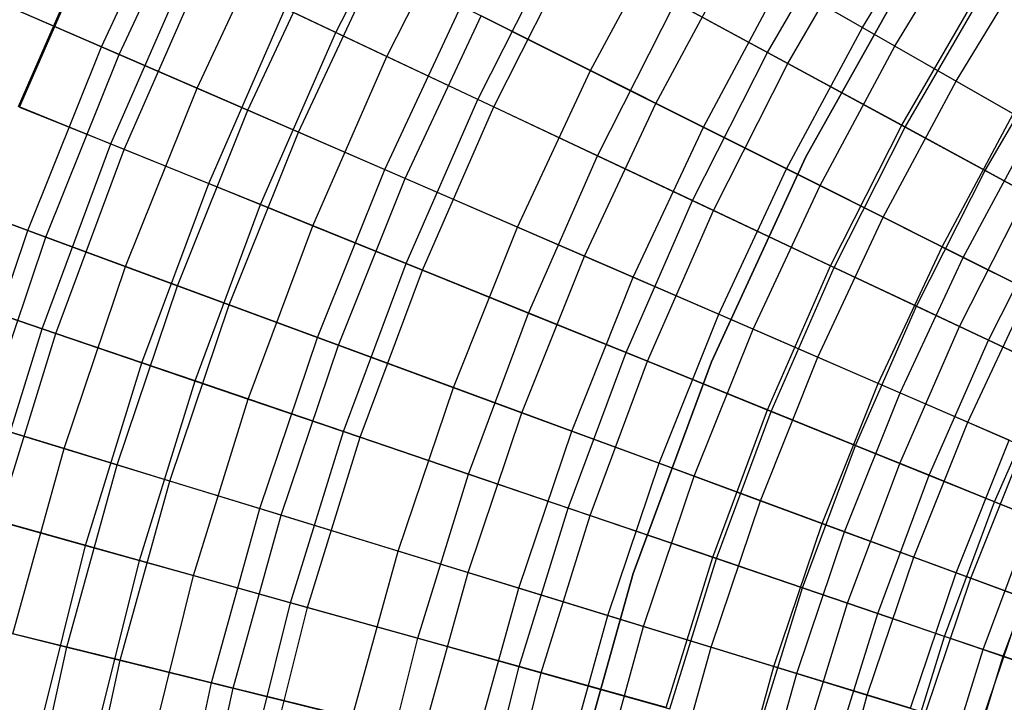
# Model space of a CAD drawing. Extents: x -135 to 135, y -135 to 135.
# Tile 163 of 207: x -24.16 to -17.06, y 5.48 to 10.41. Entities that reach past the tile are written whole.
import ezdxf

# ---------------------------------------------------------------- set-up
doc = ezdxf.new("R2010")
doc.units = 0
doc.header["$LTSCALE"] = 25.4
doc.layers.get('0').update_dxf_attribs({"linetype": 'CONTINUOUS'})

# ---------------------------------------------------------------- blocks, each defined once
blk = doc.blocks.new('SANTANA_BIURKO_A_PM_STL')
at = {"color": 0}
for p, q in [((-21.8807, 10.3175, 152.9881), (-21.2678, 11.5281, 152.9881)), ((-21.8807, 10.3175, 152.9881), (-21.2678, 11.5281, 152.9881)), ((-23.5739, 10.2135, 184.9669), (-22.9698, 11.5079, 184.9669)), ((-23.5739, 10.2135, 184.9669), (-22.9698, 11.5079, 184.9669)), ((-23.4462, 10.1583, 154.9684), (-22.8455, 11.4456, 154.9684)), ((-23.4462, 10.1583, 154.9684), (-22.8455, 11.4456, 154.9684)), ((-21.5135, 10.1444, 187.3245), (-20.9109, 11.3347, 187.3245)), ((-21.5135, 10.1444, 187.3245), (-20.9109, 11.3347, 187.3245)), ((-18.0805, 10.3534, 146.8118), (-17.4771, 11.3422, 146.8118)), ((-18.0805, 10.3534, 146.8118), (-17.4771, 11.3422, 146.8118)), ((-22.8839, 9.9146, 186.1381), (-22.2976, 11.1711, 186.1381)), ((-22.8839, 9.9146, 186.1381), (-22.2976, 11.1711, 186.1381)), ((-18.7661, 10.1721, 148.1627), (-18.1662, 11.2083, 148.1627)), ((-18.7661, 10.1721, 148.1627), (-18.1662, 11.2083, 148.1627)), ((-17.8458, 10.219, 191.2534), (-17.2503, 11.195, 191.2534)), ((-17.8458, 10.219, 191.2534), (-17.2503, 11.195, 191.2534)), ((-24.1729, 9.7818, 156.5584), (-23.5864, 11.1218, 156.5584)), ((-24.1729, 9.7818, 156.5584), (-23.5864, 11.1218, 156.5584)), ((-24.1643, 9.7783, 183.8276), (-23.578, 11.1179, 183.8276)), ((-24.1643, 9.7783, 183.8276), (-23.578, 11.1179, 183.8276)), ((-20.0426, 10.0413, 189.3751), (-19.4536, 11.1397, 189.3751)), ((-20.0426, 10.0413, 189.3751), (-19.4536, 11.1397, 189.3751)), ((-18.6195, 10.0926, 190.3147), (-18.0243, 11.1207, 190.3147)), ((-18.6195, 10.0926, 190.3147), (-18.0243, 11.1207, 190.3147)), ((-22.5164, 9.7554, 153.0923), (-21.9395, 10.9917, 153.0923)), ((-22.5164, 9.7554, 153.0923), (-21.9395, 10.9917, 153.0923)), ((-20.8556, 9.8341, 151.0295), (-20.2714, 10.9881, 151.0295)), ((-20.8556, 9.8341, 151.0295), (-20.2714, 10.9881, 151.0295)), ((-18.7661, 10.1721, 148.1627), (-20.2714, 10.9881, 151.0295)), ((-18.7661, 10.1721, 148.1627), (-20.2714, 10.9881, 151.0295)), ((-20.7412, 9.7802, 188.3992), (-20.1602, 10.9278, 188.3992)), ((-20.7412, 9.7802, 188.3992), (-20.1602, 10.9278, 188.3992)), ((-19.5709, 9.805, 148.5832), (-18.9958, 10.8775, 148.5832)), ((-19.5709, 9.805, 148.5832), (-18.9958, 10.8775, 148.5832)), ((-18.9958, 10.8775, 148.5832), (-18.0805, 10.3534, 146.8118)), ((-18.9958, 10.8775, 148.5832), (-18.0805, 10.3534, 146.8118)), ((-17.4034, 9.9657, 145.4309), (-16.8226, 10.9175, 145.4309)), ((-17.4034, 9.9657, 145.4309), (-16.8226, 10.9175, 145.4309)), ((-23.5063, 9.5121, 185.0324), (-22.936, 10.8151, 185.0324)), ((-23.5063, 9.5121, 185.0324), (-22.936, 10.8151, 185.0324)), ((-22.1517, 9.5974, 187.2648), (-21.5841, 10.8136, 187.2648)), ((-22.1517, 9.5974, 187.2648), (-21.5841, 10.8136, 187.2648)), ((-17.6923, 10.8418, 96.2), (-18.4884, 9.4203, 96.2)), ((-18.4884, 9.4203, 97.2), (-17.6923, 10.8418, 97.2)), ((-18.4884, 9.4203, 97.2), (-17.6923, 10.8418, 97.2)), ((-17.6923, 10.8418, 96.2), (-18.4884, 9.4203, 96.2)), ((-17.6923, 10.8418, 102.1156), (-18.4884, 9.4203, 102.1156)), ((-18.4884, 9.4203, 103.1156), (-17.6923, 10.8418, 103.1156)), ((-18.4884, 9.4203, 103.1156), (-17.6923, 10.8418, 103.1156)), ((-17.6923, 10.8418, 102.1156), (-18.4884, 9.4203, 102.1156)), ((-23.4087, 9.4726, 154.9323), (-22.8407, 10.7702, 154.9323)), ((-23.4087, 9.4726, 154.9323), (-22.8407, 10.7702, 154.9323)), ((-21.8807, 10.3175, 152.9881), (-22.8407, 10.7702, 154.9323)), ((-21.8807, 10.3175, 152.9881), (-22.8407, 10.7702, 154.9323)), ((-19.2288, 9.6336, 190.3423), (-18.6637, 10.6874, 190.3423)), ((-19.2288, 9.6336, 190.3423), (-18.6637, 10.6874, 190.3423)), ((-17.8458, 10.219, 191.2534), (-18.6637, 10.6874, 190.3423)), ((-17.8458, 10.219, 191.2534), (-18.6637, 10.6874, 190.3423)), ((-17.797, 9.6468, 146.2826), (-17.2281, 10.6296, 146.2826)), ((-17.797, 9.6468, 146.2826), (-17.2281, 10.6296, 146.2826)), ((-17.7718, 9.6331, 191.2301), (-17.2037, 10.6144, 191.2301)), ((-17.7718, 9.6331, 191.2301), (-17.2037, 10.6144, 191.2301)), ((-19.993, 9.4274, 189.3476), (-19.433, 10.5336, 189.3476)), ((-19.993, 9.4274, 189.3476), (-19.433, 10.5336, 189.3476)), ((-19.433, 10.5336, 189.3476), (-18.6195, 10.0926, 190.3147)), ((-19.433, 10.5336, 189.3476), (-18.6195, 10.0926, 190.3147)), ((-23.5739, 10.2135, 184.9669), (-24.2177, 10.4925, 183.7566)), ((-23.5739, 10.2135, 184.9669), (-24.2177, 10.4925, 183.7566)), ((-24.1934, 10.482, 156.5853), (-23.4462, 10.1583, 154.9684)), ((-24.1934, 10.482, 156.5853), (-23.4462, 10.1583, 154.9684)), ((-22.7997, 9.2261, 186.2003), (-22.2465, 10.49, 186.2003)), ((-22.7997, 9.2261, 186.2003), (-22.2465, 10.49, 186.2003)), ((-22.2465, 10.49, 186.2003), (-21.5135, 10.1444, 187.3245)), ((-22.2465, 10.49, 186.2003), (-21.5135, 10.1444, 187.3245)), ((-21.5287, 9.3274, 151.2113), (-20.977, 10.5095, 151.2113)), ((-21.5287, 9.3274, 151.2113), (-20.977, 10.5095, 151.2113)), ((-20.977, 10.5095, 151.2113), (-19.5709, 9.805, 148.5832)), ((-20.977, 10.5095, 151.2113), (-19.5709, 9.805, 148.5832)), ((-21.3813, 9.2636, 188.3423), (-20.8334, 10.4375, 188.3423)), ((-21.3813, 9.2636, 188.3423), (-20.8334, 10.4375, 188.3423)), ((-20.0426, 10.0413, 189.3751), (-20.8334, 10.4375, 188.3423)), ((-20.0426, 10.0413, 189.3751), (-20.8334, 10.4375, 188.3423)), ((-22.4248, 9.0744, 152.9881), (-21.8807, 10.3175, 152.9881)), ((-22.4248, 9.0744, 152.9881), (-21.8807, 10.3175, 152.9881)), ((-20.8556, 9.8341, 151.0295), (-21.8807, 10.3175, 152.9881)), ((-20.8556, 9.8341, 151.0295), (-21.8807, 10.3175, 152.9881)), ((-18.6279, 9.3326, 146.8118), (-18.0805, 10.3534, 146.8118)), ((-18.6279, 9.3326, 146.8118), (-18.0805, 10.3534, 146.8118)), ((-18.0805, 10.3534, 146.8118), (-17.4034, 9.9657, 145.4309)), ((-18.0805, 10.3534, 146.8118), (-17.4034, 9.9657, 145.4309)), ((-17.1939, 9.3199, 145.0339), (-16.6443, 10.2693, 145.0339)), ((-17.1939, 9.3199, 145.0339), (-16.6443, 10.2693, 145.0339)), ((-24.105, 8.8876, 184.9669), (-23.5739, 10.2135, 184.9669)), ((-24.105, 8.8876, 184.9669), (-23.5739, 10.2135, 184.9669)), ((-22.8839, 9.9146, 186.1381), (-23.5739, 10.2135, 184.9669)), ((-22.8839, 9.9146, 186.1381), (-23.5739, 10.2135, 184.9669)), ((-19.3069, 9.1039, 148.1627), (-18.7661, 10.1721, 148.1627)), ((-19.3069, 9.1039, 148.1627), (-18.7661, 10.1721, 148.1627)), ((-17.797, 9.6468, 146.2826), (-18.7661, 10.1721, 148.1627)), ((-17.797, 9.6468, 146.2826), (-18.7661, 10.1721, 148.1627)), ((-18.3862, 9.2115, 191.2534), (-17.8458, 10.219, 191.2534)), ((-18.3862, 9.2115, 191.2534), (-17.8458, 10.219, 191.2534)), ((-16.9914, 9.7298, 192.117), (-17.8458, 10.219, 191.2534)), ((-16.9914, 9.7298, 192.117), (-17.8458, 10.219, 191.2534)), ((-23.9746, 8.8395, 154.9684), (-23.4462, 10.1583, 154.9684)), ((-23.9746, 8.8395, 154.9684), (-23.4462, 10.1583, 154.9684)), ((-23.4462, 10.1583, 154.9684), (-22.5164, 9.7554, 153.0923)), ((-23.4462, 10.1583, 154.9684), (-22.5164, 9.7554, 153.0923)), ((-22.0484, 8.9221, 187.3245), (-21.5135, 10.1444, 187.3245)), ((-22.0484, 8.9221, 187.3245), (-21.5135, 10.1444, 187.3245)), ((-21.5135, 10.1444, 187.3245), (-20.7412, 9.7802, 188.3992)), ((-21.5135, 10.1444, 187.3245), (-20.7412, 9.7802, 188.3992)), ((-20.5696, 8.9119, 189.3751), (-20.0426, 10.0413, 189.3751)), ((-20.5696, 8.9119, 189.3751), (-20.0426, 10.0413, 189.3751)), ((-19.2288, 9.6336, 190.3423), (-20.0426, 10.0413, 189.3751)), ((-19.2288, 9.6336, 190.3423), (-20.0426, 10.0413, 189.3751)), ((-19.1561, 9.0327, 190.3147), (-18.6195, 10.0926, 190.3147)), ((-19.1561, 9.0327, 190.3147), (-18.6195, 10.0926, 190.3147)), ((-18.6195, 10.0926, 190.3147), (-17.7718, 9.6331, 191.2301)), ((-18.6195, 10.0926, 190.3147), (-17.7718, 9.6331, 191.2301)), ((-17.9303, 8.9831, 145.4309), (-17.4034, 9.9657, 145.4309)), ((-17.9303, 8.9831, 145.4309), (-17.4034, 9.9657, 145.4309)), ((-17.4034, 9.9657, 145.4309), (-16.8422, 9.6443, 144.1931)), ((-17.4034, 9.9657, 145.4309), (-16.8422, 9.6443, 144.1931)), ((-23.3996, 8.6275, 186.1381), (-22.8839, 9.9146, 186.1381)), ((-23.3996, 8.6275, 186.1381), (-22.8839, 9.9146, 186.1381)), ((-22.1517, 9.5974, 187.2648), (-22.8839, 9.9146, 186.1381)), ((-22.1517, 9.5974, 187.2648), (-22.8839, 9.9146, 186.1381)), ((-21.3742, 8.6493, 151.0295), (-20.8556, 9.8341, 151.0295)), ((-21.3742, 8.6493, 151.0295), (-20.8556, 9.8341, 151.0295)), ((-19.3069, 9.1039, 148.1627), (-20.8556, 9.8341, 151.0295)), ((-19.3069, 9.1039, 148.1627), (-20.8556, 9.8341, 151.0295)), ((-23.4087, 9.4726, 154.9323), (-24.1729, 9.7818, 156.5584)), ((-23.4087, 9.4726, 154.9323), (-24.1729, 9.7818, 156.5584)), ((-24.1643, 9.7783, 183.8276), (-23.5063, 9.5121, 185.0324)), ((-24.1643, 9.7783, 183.8276), (-23.5063, 9.5121, 185.0324)), ((-23.0238, 8.489, 153.0923), (-22.5164, 9.7554, 153.0923)), ((-23.0238, 8.489, 153.0923), (-22.5164, 9.7554, 153.0923)), ((-22.5164, 9.7554, 153.0923), (-21.5287, 9.3274, 151.2113)), ((-22.5164, 9.7554, 153.0923), (-21.5287, 9.3274, 151.2113)), ((-21.2569, 8.6018, 188.3992), (-20.7412, 9.7802, 188.3992)), ((-21.2569, 8.6018, 188.3992), (-20.7412, 9.7802, 188.3992)), ((-20.7412, 9.7802, 188.3992), (-19.993, 9.4274, 189.3476)), ((-20.7412, 9.7802, 188.3992), (-19.993, 9.4274, 189.3476)), ((-20.0856, 8.7022, 148.5832), (-19.5709, 9.805, 148.5832)), ((-20.0856, 8.7022, 148.5832), (-19.5709, 9.805, 148.5832)), ((-19.5709, 9.805, 148.5832), (-18.6279, 9.3326, 146.8118)), ((-19.5709, 9.805, 148.5832), (-18.6279, 9.3326, 146.8118)), ((-17.5058, 8.7704, 192.117), (-16.9914, 9.7298, 192.117)), ((-17.5058, 8.7704, 192.117), (-16.9914, 9.7298, 192.117)), ((-22.6509, 8.3515, 187.2648), (-22.1517, 9.5974, 187.2648)), ((-22.6509, 8.3515, 187.2648), (-22.1517, 9.5974, 187.2648)), ((-21.3813, 9.2636, 188.3423), (-22.1517, 9.5974, 187.2648)), ((-21.3813, 9.2636, 188.3423), (-22.1517, 9.5974, 187.2648)), ((-19.7345, 8.5501, 190.3423), (-19.2288, 9.6336, 190.3423)), ((-19.7345, 8.5501, 190.3423), (-19.2288, 9.6336, 190.3423)), ((-18.3862, 9.2115, 191.2534), (-19.2288, 9.6336, 190.3423)), ((-18.3862, 9.2115, 191.2534), (-19.2288, 9.6336, 190.3423)), ((-18.31, 8.6338, 146.2826), (-17.797, 9.6468, 146.2826)), ((-18.31, 8.6338, 146.2826), (-17.797, 9.6468, 146.2826)), ((-18.2839, 8.6215, 191.2301), (-17.7718, 9.6331, 191.2301)), ((-18.2839, 8.6215, 191.2301), (-17.7718, 9.6331, 191.2301)), ((-17.1939, 9.3199, 145.0339), (-17.797, 9.6468, 146.2826)), ((-17.1939, 9.3199, 145.0339), (-17.797, 9.6468, 146.2826)), ((-17.7718, 9.6331, 191.2301), (-16.8923, 9.1564, 192.0916)), ((-17.7718, 9.6331, 191.2301), (-16.8923, 9.1564, 192.0916)), ((-17.3521, 8.6934, 144.1931), (-16.8422, 9.6443, 144.1931)), ((-17.3521, 8.6934, 144.1931), (-16.8422, 9.6443, 144.1931)), ((-24.0027, 8.1791, 185.0324), (-23.5063, 9.5121, 185.0324)), ((-24.0027, 8.1791, 185.0324), (-23.5063, 9.5121, 185.0324)), ((-23.903, 8.1451, 154.9323), (-23.4087, 9.4726, 154.9323)), ((-23.903, 8.1451, 154.9323), (-23.4087, 9.4726, 154.9323)), ((-23.5063, 9.5121, 185.0324), (-22.7997, 9.2261, 186.2003)), ((-23.5063, 9.5121, 185.0324), (-22.7997, 9.2261, 186.2003)), ((-22.4248, 9.0744, 152.9881), (-23.4087, 9.4726, 154.9323)), ((-22.4248, 9.0744, 152.9881), (-23.4087, 9.4726, 154.9323)), ((-20.4902, 8.2916, 189.3476), (-19.993, 9.4274, 189.3476)), ((-20.4902, 8.2916, 189.3476), (-19.993, 9.4274, 189.3476)), ((-19.993, 9.4274, 189.3476), (-19.1561, 9.0327, 190.3147)), ((-19.993, 9.4274, 189.3476), (-19.1561, 9.0327, 190.3147)), ((-18.4884, 9.4203, 96.2), (-19.1705, 7.9407, 96.2)), ((-19.1705, 7.9407, 97.2), (-18.4884, 9.4203, 97.2)), ((-19.1705, 7.9407, 97.2), (-18.4884, 9.4203, 97.2)), ((-18.4884, 9.4203, 96.2), (-19.1705, 7.9407, 96.2)), ((-18.4884, 9.4203, 102.1156), (-19.1705, 7.9407, 102.1156)), ((-19.1705, 7.9407, 103.1156), (-18.4884, 9.4203, 103.1156)), ((-19.1705, 7.9407, 103.1156), (-18.4884, 9.4203, 103.1156)), ((-18.4884, 9.4203, 102.1156), (-19.1705, 7.9407, 102.1156)), ((-18.4884, 9.4203, 97.2), (-18.4884, 9.4203, 96.2)), ((-18.4884, 9.4203, 97.2), (-18.4884, 9.4203, 96.2)), ((-18.4884, 9.4203, 103.1156), (-18.4884, 9.4203, 102.1156)), ((-18.4884, 9.4203, 103.1156), (-18.4884, 9.4203, 102.1156)), ((-22.0138, 8.1166, 151.2113), (-21.5287, 9.3274, 151.2113)), ((-22.0138, 8.1166, 151.2113), (-21.5287, 9.3274, 151.2113)), ((-21.5287, 9.3274, 151.2113), (-20.0856, 8.7022, 148.5832)), ((-21.5287, 9.3274, 151.2113), (-20.0856, 8.7022, 148.5832)), ((-19.1178, 8.2829, 146.8118), (-18.6279, 9.3326, 146.8118)), ((-19.1178, 8.2829, 146.8118), (-18.6279, 9.3326, 146.8118)), ((-18.6279, 9.3326, 146.8118), (-17.9303, 8.9831, 145.4309)), ((-18.6279, 9.3326, 146.8118), (-17.9303, 8.9831, 145.4309)), ((-17.6894, 8.3412, 145.0339), (-17.1939, 9.3199, 145.0339)), ((-17.6894, 8.3412, 145.0339), (-17.1939, 9.3199, 145.0339)), ((-16.6904, 9.047, 143.8992), (-17.1939, 9.3199, 145.0339)), ((-16.6904, 9.047, 143.8992), (-17.1939, 9.3199, 145.0339)), ((-21.8631, 8.061, 188.3423), (-21.3813, 9.2636, 188.3423)), ((-21.8631, 8.061, 188.3423), (-21.3813, 9.2636, 188.3423)), ((-20.5696, 8.9119, 189.3751), (-21.3813, 9.2636, 188.3423)), ((-20.5696, 8.9119, 189.3751), (-21.3813, 9.2636, 188.3423)), ((-23.2811, 7.9332, 186.2003), (-22.7997, 9.2261, 186.2003)), ((-23.2811, 7.9332, 186.2003), (-22.7997, 9.2261, 186.2003)), ((-22.7997, 9.2261, 186.2003), (-22.0484, 8.9221, 187.3245)), ((-22.7997, 9.2261, 186.2003), (-22.0484, 8.9221, 187.3245)), ((-18.8697, 8.1754, 191.2534), (-18.3862, 9.2115, 191.2534)), ((-18.8697, 8.1754, 191.2534), (-18.3862, 9.2115, 191.2534)), ((-17.5058, 8.7704, 192.117), (-18.3862, 9.2115, 191.2534)), ((-17.5058, 8.7704, 192.117), (-18.3862, 9.2115, 191.2534)), ((-24.105, 8.8876, 184.9669), (-24.7634, 9.1304, 183.7566)), ((-24.105, 8.8876, 184.9669), (-24.7634, 9.1304, 183.7566)), ((-24.7386, 9.1212, 156.5853), (-23.9746, 8.8395, 154.9684)), ((-24.7386, 9.1212, 156.5853), (-23.9746, 8.8395, 154.9684)), ((-19.787, 8.007, 148.1627), (-19.3069, 9.1039, 148.1627)), ((-19.787, 8.007, 148.1627), (-19.3069, 9.1039, 148.1627)), ((-18.31, 8.6338, 146.2826), (-19.3069, 9.1039, 148.1627)), ((-18.31, 8.6338, 146.2826), (-19.3069, 9.1039, 148.1627)), ((-17.3791, 8.1949, 192.0916), (-16.8923, 9.1564, 192.0916)), ((-17.3791, 8.1949, 192.0916), (-16.8923, 9.1564, 192.0916)), ((-22.8983, 7.8028, 152.9881), (-22.4248, 9.0744, 152.9881)), ((-22.8983, 7.8028, 152.9881), (-22.4248, 9.0744, 152.9881)), ((-21.3742, 8.6493, 151.0295), (-22.4248, 9.0744, 152.9881)), ((-21.3742, 8.6493, 151.0295), (-22.4248, 9.0744, 152.9881)), ((-19.6324, 7.9444, 190.3147), (-19.1561, 9.0327, 190.3147)), ((-19.6324, 7.9444, 190.3147), (-19.1561, 9.0327, 190.3147)), ((-19.1561, 9.0327, 190.3147), (-18.2839, 8.6215, 191.2301)), ((-19.1561, 9.0327, 190.3147), (-18.2839, 8.6215, 191.2301)), ((-17.1715, 8.0969, 143.8992), (-16.6904, 9.047, 143.8992)), ((-17.1715, 8.0969, 143.8992), (-16.6904, 9.047, 143.8992)), ((-18.4019, 7.9727, 145.4309), (-17.9303, 8.9831, 145.4309)), ((-18.4019, 7.9727, 145.4309), (-17.9303, 8.9831, 145.4309)), ((-17.9303, 8.9831, 145.4309), (-17.3521, 8.6934, 144.1931)), ((-17.9303, 8.9831, 145.4309), (-17.3521, 8.6934, 144.1931)), ((-24.5617, 7.5343, 184.9669), (-24.105, 8.8876, 184.9669)), ((-24.5617, 7.5343, 184.9669), (-24.105, 8.8876, 184.9669)), ((-23.3996, 8.6275, 186.1381), (-24.105, 8.8876, 184.9669)), ((-23.3996, 8.6275, 186.1381), (-24.105, 8.8876, 184.9669)), ((-22.514, 7.6718, 187.3245), (-22.0484, 8.9221, 187.3245)), ((-22.514, 7.6718, 187.3245), (-22.0484, 8.9221, 187.3245)), ((-22.0484, 8.9221, 187.3245), (-21.2569, 8.6018, 188.3992)), ((-22.0484, 8.9221, 187.3245), (-21.2569, 8.6018, 188.3992)), ((-21.0331, 7.755, 189.3751), (-20.5696, 8.9119, 189.3751)), ((-21.0331, 7.755, 189.3751), (-20.5696, 8.9119, 189.3751)), ((-19.7345, 8.5501, 190.3423), (-20.5696, 8.9119, 189.3751)), ((-19.7345, 8.5501, 190.3423), (-20.5696, 8.9119, 189.3751)), ((-24.4288, 7.4935, 154.9684), (-23.9746, 8.8395, 154.9684)), ((-24.4288, 7.4935, 154.9684), (-23.9746, 8.8395, 154.9684)), ((-23.9746, 8.8395, 154.9684), (-23.0238, 8.489, 153.0923)), ((-23.9746, 8.8395, 154.9684), (-23.0238, 8.489, 153.0923)), ((-17.9662, 7.784, 192.117), (-17.5058, 8.7704, 192.117)), ((-17.9662, 7.784, 192.117), (-17.5058, 8.7704, 192.117)), ((-16.5842, 8.3087, 192.9349), (-17.5058, 8.7704, 192.117)), ((-16.5842, 8.3087, 192.9349), (-17.5058, 8.7704, 192.117)), ((-20.5382, 7.5725, 148.5832), (-20.0856, 8.7022, 148.5832)), ((-20.5382, 7.5725, 148.5832), (-20.0856, 8.7022, 148.5832)), ((-20.0856, 8.7022, 148.5832), (-19.1178, 8.2829, 146.8118)), ((-20.0856, 8.7022, 148.5832), (-19.1178, 8.2829, 146.8118)), ((-17.8084, 7.7156, 144.1931), (-17.3521, 8.6934, 144.1931)), ((-17.8084, 7.7156, 144.1931), (-17.3521, 8.6934, 144.1931)), ((-17.3521, 8.6934, 144.1931), (-16.876, 8.4549, 143.0655)), ((-17.3521, 8.6934, 144.1931), (-16.876, 8.4549, 143.0655)), ((-23.8429, 7.3138, 186.1381), (-23.3996, 8.6275, 186.1381)), ((-23.8429, 7.3138, 186.1381), (-23.3996, 8.6275, 186.1381)), ((-22.6509, 8.3515, 187.2648), (-23.3996, 8.6275, 186.1381)), ((-22.6509, 8.3515, 187.2648), (-23.3996, 8.6275, 186.1381)), ((-21.8256, 7.4372, 151.0295), (-21.3742, 8.6493, 151.0295)), ((-21.8256, 7.4372, 151.0295), (-21.3742, 8.6493, 151.0295)), ((-21.7058, 7.3964, 188.3992), (-21.2569, 8.6018, 188.3992)), ((-21.7058, 7.3964, 188.3992), (-21.2569, 8.6018, 188.3992)), ((-19.787, 8.007, 148.1627), (-21.3742, 8.6493, 151.0295)), ((-19.787, 8.007, 148.1627), (-21.3742, 8.6493, 151.0295)), ((-21.2569, 8.6018, 188.3992), (-20.4902, 8.2916, 189.3476)), ((-21.2569, 8.6018, 188.3992), (-20.4902, 8.2916, 189.3476)), ((-18.7652, 7.5935, 146.2826), (-18.31, 8.6338, 146.2826)), ((-18.7652, 7.5935, 146.2826), (-18.31, 8.6338, 146.2826)), ((-18.7386, 7.5828, 191.2301), (-18.2839, 8.6215, 191.2301)), ((-18.7386, 7.5828, 191.2301), (-18.2839, 8.6215, 191.2301)), ((-17.6894, 8.3412, 145.0339), (-18.31, 8.6338, 146.2826)), ((-17.6894, 8.3412, 145.0339), (-18.31, 8.6338, 146.2826)), ((-18.2839, 8.6215, 191.2301), (-17.3791, 8.1949, 192.0916)), ((-18.2839, 8.6215, 191.2301), (-17.3791, 8.1949, 192.0916)), ((-20.1791, 7.4401, 190.3423), (-19.7345, 8.5501, 190.3423)), ((-20.1791, 7.4401, 190.3423), (-19.7345, 8.5501, 190.3423)), ((-18.8697, 8.1754, 191.2534), (-19.7345, 8.5501, 190.3423)), ((-18.8697, 8.1754, 191.2534), (-19.7345, 8.5501, 190.3423)), ((-23.4599, 7.1963, 153.0923), (-23.0238, 8.489, 153.0923)), ((-23.4599, 7.1963, 153.0923), (-23.0238, 8.489, 153.0923)), ((-23.0238, 8.489, 153.0923), (-22.0138, 8.1166, 151.2113)), ((-23.0238, 8.489, 153.0923), (-22.0138, 8.1166, 151.2113)), ((-23.903, 8.1451, 154.9323), (-24.6834, 8.411, 156.5584)), ((-23.903, 8.1451, 154.9323), (-24.6834, 8.411, 156.5584)), ((-24.6746, 8.408, 183.8276), (-24.0027, 8.1791, 185.0324)), ((-24.6746, 8.408, 183.8276), (-24.0027, 8.1791, 185.0324)), ((-17.3198, 7.5039, 143.0655), (-16.876, 8.4549, 143.0655)), ((-17.3198, 7.5039, 143.0655), (-16.876, 8.4549, 143.0655)), ((-23.08, 7.0798, 187.2648), (-22.6509, 8.3515, 187.2648)), ((-23.08, 7.0798, 187.2648), (-22.6509, 8.3515, 187.2648)), ((-21.8631, 8.061, 188.3423), (-22.6509, 8.3515, 187.2648)), ((-21.8631, 8.061, 188.3423), (-22.6509, 8.3515, 187.2648)), ((-18.1293, 7.3362, 145.0339), (-17.6894, 8.3412, 145.0339)), ((-18.1293, 7.3362, 145.0339), (-17.6894, 8.3412, 145.0339)), ((-17.1715, 8.0969, 143.8992), (-17.6894, 8.3412, 145.0339)), ((-17.1715, 8.0969, 143.8992), (-17.6894, 8.3412, 145.0339)), ((-20.9229, 7.1296, 189.3476), (-20.4902, 8.2916, 189.3476)), ((-20.9229, 7.1296, 189.3476), (-20.4902, 8.2916, 189.3476)), ((-20.4902, 8.2916, 189.3476), (-19.6324, 7.9444, 190.3147)), ((-20.4902, 8.2916, 189.3476), (-19.6324, 7.9444, 190.3147)), ((-19.5486, 7.2076, 146.8118), (-19.1178, 8.2829, 146.8118)), ((-19.5486, 7.2076, 146.8118), (-19.1178, 8.2829, 146.8118)), ((-19.1178, 8.2829, 146.8118), (-18.4019, 7.9727, 145.4309)), ((-19.1178, 8.2829, 146.8118), (-18.4019, 7.9727, 145.4309)), ((-24.4236, 6.8204, 185.0324), (-24.0027, 8.1791, 185.0324)), ((-24.4236, 6.8204, 185.0324), (-24.0027, 8.1791, 185.0324)), ((-24.0027, 8.1791, 185.0324), (-23.2811, 7.9332, 186.2003)), ((-24.0027, 8.1791, 185.0324), (-23.2811, 7.9332, 186.2003)), ((-19.2949, 7.1141, 191.2534), (-18.8697, 8.1754, 191.2534)), ((-19.2949, 7.1141, 191.2534), (-18.8697, 8.1754, 191.2534)), ((-17.9662, 7.784, 192.117), (-18.8697, 8.1754, 191.2534)), ((-17.9662, 7.784, 192.117), (-18.8697, 8.1754, 191.2534)), ((-17.8113, 7.2075, 192.0916), (-17.3791, 8.1949, 192.0916)), ((-17.8113, 7.2075, 192.0916), (-17.3791, 8.1949, 192.0916)), ((-17.3791, 8.1949, 192.0916), (-16.4448, 7.7543, 192.8968)), ((-17.3791, 8.1949, 192.0916), (-16.4448, 7.7543, 192.8968)), ((-24.3221, 6.7921, 154.9323), (-23.903, 8.1451, 154.9323)), ((-24.3221, 6.7921, 154.9323), (-23.903, 8.1451, 154.9323)), ((-22.8983, 7.8028, 152.9881), (-23.903, 8.1451, 154.9323)), ((-22.8983, 7.8028, 152.9881), (-23.903, 8.1451, 154.9323)), ((-22.4308, 6.8806, 151.2113), (-22.0138, 8.1166, 151.2113)), ((-22.4308, 6.8806, 151.2113), (-22.0138, 8.1166, 151.2113)), ((-22.0138, 8.1166, 151.2113), (-20.5382, 7.5725, 148.5832)), ((-22.0138, 8.1166, 151.2113), (-20.5382, 7.5725, 148.5832)), ((-22.2773, 6.8335, 188.3423), (-21.8631, 8.061, 188.3423)), ((-22.2773, 6.8335, 188.3423), (-21.8631, 8.061, 188.3423)), ((-21.0331, 7.755, 189.3751), (-21.8631, 8.061, 188.3423)), ((-21.0331, 7.755, 189.3751), (-21.8631, 8.061, 188.3423)), ((-17.5984, 7.1214, 143.8992), (-17.1715, 8.0969, 143.8992)), ((-17.5984, 7.1214, 143.8992), (-17.1715, 8.0969, 143.8992)), ((-16.7108, 7.8797, 142.7704), (-17.1715, 8.0969, 143.8992)), ((-16.7108, 7.8797, 142.7704), (-17.1715, 8.0969, 143.8992)), ((-20.2048, 6.8849, 148.1627), (-19.787, 8.007, 148.1627)), ((-20.2048, 6.8849, 148.1627), (-19.787, 8.007, 148.1627)), ((-18.7652, 7.5935, 146.2826), (-19.787, 8.007, 148.1627)), ((-18.7652, 7.5935, 146.2826), (-19.787, 8.007, 148.1627)), ((-18.8165, 6.9377, 145.4309), (-18.4019, 7.9727, 145.4309)), ((-18.8165, 6.9377, 145.4309), (-18.4019, 7.9727, 145.4309)), ((-18.4019, 7.9727, 145.4309), (-17.8084, 7.7156, 144.1931)), ((-18.4019, 7.9727, 145.4309), (-17.8084, 7.7156, 144.1931)), ((-23.6893, 6.6154, 186.2003), (-23.2811, 7.9332, 186.2003)), ((-23.6893, 6.6154, 186.2003), (-23.2811, 7.9332, 186.2003)), ((-23.2811, 7.9332, 186.2003), (-22.514, 7.6718, 187.3245)), ((-23.2811, 7.9332, 186.2003), (-22.514, 7.6718, 187.3245)), ((-20.047, 6.8311, 190.3147), (-19.6324, 7.9444, 190.3147)), ((-20.047, 6.8311, 190.3147), (-19.6324, 7.9444, 190.3147)), ((-19.1705, 7.9407, 96.2), (-19.7344, 6.4121, 96.2)), ((-19.7344, 6.4121, 97.2), (-19.1705, 7.9407, 97.2)), ((-19.7344, 6.4121, 97.2), (-19.1705, 7.9407, 97.2)), ((-19.1705, 7.9407, 96.2), (-19.7344, 6.4121, 96.2)), ((-19.1705, 7.9407, 102.1156), (-19.7344, 6.4121, 102.1156)), ((-19.7344, 6.4121, 103.1156), (-19.1705, 7.9407, 103.1156)), ((-19.7344, 6.4121, 103.1156), (-19.1705, 7.9407, 103.1156)), ((-19.1705, 7.9407, 102.1156), (-19.7344, 6.4121, 102.1156)), ((-19.6324, 7.9444, 190.3147), (-18.7386, 7.5828, 191.2301)), ((-19.6324, 7.9444, 190.3147), (-18.7386, 7.5828, 191.2301)), ((-19.1705, 7.9407, 97.2), (-19.1705, 7.9407, 96.2)), ((-19.1705, 7.9407, 97.2), (-19.1705, 7.9407, 96.2)), ((-19.1705, 7.9407, 103.1156), (-19.1705, 7.9407, 102.1156)), ((-19.1705, 7.9407, 103.1156), (-19.1705, 7.9407, 102.1156)), ((-17.1263, 6.9303, 142.7704), (-16.7108, 7.8797, 142.7704)), ((-17.1263, 6.9303, 142.7704), (-16.7108, 7.8797, 142.7704)), ((-23.2998, 6.5066, 152.9881), (-22.8983, 7.8028, 152.9881)), ((-23.2998, 6.5066, 152.9881), (-22.8983, 7.8028, 152.9881)), ((-21.8256, 7.4372, 151.0295), (-22.8983, 7.8028, 152.9881)), ((-21.8256, 7.4372, 151.0295), (-22.8983, 7.8028, 152.9881)), ((-21.4316, 6.5741, 189.3751), (-21.0331, 7.755, 189.3751)), ((-21.4316, 6.5741, 189.3751), (-21.0331, 7.755, 189.3751)), ((-20.1791, 7.4401, 190.3423), (-21.0331, 7.755, 189.3751)), ((-20.1791, 7.4401, 190.3423), (-21.0331, 7.755, 189.3751)), ((-18.371, 6.7735, 192.117), (-17.9662, 7.784, 192.117)), ((-18.371, 6.7735, 192.117), (-17.9662, 7.784, 192.117)), ((-17.0203, 7.3742, 192.9349), (-17.9662, 7.784, 192.117)), ((-17.0203, 7.3742, 192.9349), (-17.9662, 7.784, 192.117)), ((-18.2097, 6.714, 144.1931), (-17.8084, 7.7156, 144.1931)), ((-18.2097, 6.714, 144.1931), (-17.8084, 7.7156, 144.1931)), ((-17.8084, 7.7156, 144.1931), (-17.3198, 7.5039, 143.0655)), ((-17.8084, 7.7156, 144.1931), (-17.3198, 7.5039, 143.0655)), ((-22.9088, 6.3974, 187.3245), (-22.514, 7.6718, 187.3245)), ((-22.9088, 6.3974, 187.3245), (-22.514, 7.6718, 187.3245)), ((-22.514, 7.6718, 187.3245), (-21.7058, 7.3964, 188.3992)), ((-22.514, 7.6718, 187.3245), (-21.7058, 7.3964, 188.3992)), ((-23.8429, 7.3138, 186.1381), (-24.5617, 7.5343, 184.9669)), ((-23.8429, 7.3138, 186.1381), (-24.5617, 7.5343, 184.9669)), ((-20.9273, 6.4194, 148.5832), (-20.5382, 7.5725, 148.5832)), ((-20.9273, 6.4194, 148.5832), (-20.5382, 7.5725, 148.5832)), ((-20.5382, 7.5725, 148.5832), (-19.5486, 7.2076, 146.8118)), ((-20.5382, 7.5725, 148.5832), (-19.5486, 7.2076, 146.8118)), ((-19.1615, 6.5294, 146.2826), (-18.7652, 7.5935, 146.2826)), ((-19.1615, 6.5294, 146.2826), (-18.7652, 7.5935, 146.2826)), ((-19.1343, 6.5201, 191.2301), (-18.7386, 7.5828, 191.2301)), ((-19.1343, 6.5201, 191.2301), (-18.7386, 7.5828, 191.2301)), ((-18.1293, 7.3362, 145.0339), (-18.7652, 7.5935, 146.2826)), ((-18.1293, 7.3362, 145.0339), (-18.7652, 7.5935, 146.2826)), ((-18.7386, 7.5828, 191.2301), (-17.8113, 7.2075, 192.0916)), ((-18.7386, 7.5828, 191.2301), (-17.8113, 7.2075, 192.0916)), ((-24.4288, 7.4935, 154.9684), (-23.4599, 7.1963, 153.0923)), ((-24.4288, 7.4935, 154.9684), (-23.4599, 7.1963, 153.0923)), ((-17.7101, 6.5298, 143.0655), (-17.3198, 7.5039, 143.0655)), ((-17.7101, 6.5298, 143.0655), (-17.3198, 7.5039, 143.0655)), ((-17.3198, 7.5039, 143.0655), (-16.9165, 7.3292, 142.0125)), ((-17.3198, 7.5039, 143.0655), (-16.9165, 7.3292, 142.0125)), ((-22.2082, 6.2018, 151.0295), (-21.8256, 7.4372, 151.0295)), ((-22.2082, 6.2018, 151.0295), (-21.8256, 7.4372, 151.0295)), ((-22.0864, 6.1677, 188.3992), (-21.7058, 7.3964, 188.3992)), ((-22.0864, 6.1677, 188.3992), (-21.7058, 7.3964, 188.3992)), ((-20.2048, 6.8849, 148.1627), (-21.8256, 7.4372, 151.0295)), ((-20.2048, 6.8849, 148.1627), (-21.8256, 7.4372, 151.0295)), ((-21.7058, 7.3964, 188.3992), (-20.9229, 7.1296, 189.3476)), ((-21.7058, 7.3964, 188.3992), (-20.9229, 7.1296, 189.3476)), ((-20.5614, 6.3072, 190.3423), (-20.1791, 7.4401, 190.3423)), ((-20.5614, 6.3072, 190.3423), (-20.1791, 7.4401, 190.3423)), ((-19.2949, 7.1141, 191.2534), (-20.1791, 7.4401, 190.3423)), ((-19.2949, 7.1141, 191.2534), (-20.1791, 7.4401, 190.3423)), ((-18.5121, 6.3081, 145.0339), (-18.1293, 7.3362, 145.0339)), ((-18.5121, 6.3081, 145.0339), (-18.1293, 7.3362, 145.0339)), ((-17.5984, 7.1214, 143.8992), (-18.1293, 7.3362, 145.0339)), ((-17.5984, 7.1214, 143.8992), (-18.1293, 7.3362, 145.0339)), ((-17.4038, 6.4169, 192.9349), (-17.0203, 7.3742, 192.9349)), ((-17.4038, 6.4169, 192.9349), (-17.0203, 7.3742, 192.9349)), ((-17.2977, 6.3778, 142.0125), (-16.9165, 7.3292, 142.0125)), ((-17.2977, 6.3778, 142.0125), (-16.9165, 7.3292, 142.0125)), ((-24.2125, 5.9774, 186.1381), (-23.8429, 7.3138, 186.1381)), ((-24.2125, 5.9774, 186.1381), (-23.8429, 7.3138, 186.1381)), ((-23.08, 7.0798, 187.2648), (-23.8429, 7.3138, 186.1381)), ((-23.08, 7.0798, 187.2648), (-23.8429, 7.3138, 186.1381)), ((-23.8236, 5.8814, 153.0923), (-23.4599, 7.1963, 153.0923)), ((-23.8236, 5.8814, 153.0923), (-23.4599, 7.1963, 153.0923)), ((-23.4599, 7.1963, 153.0923), (-22.4308, 6.8806, 151.2113)), ((-23.4599, 7.1963, 153.0923), (-22.4308, 6.8806, 151.2113)), ((-19.9189, 6.1101, 146.8118), (-19.5486, 7.2076, 146.8118)), ((-19.9189, 6.1101, 146.8118), (-19.5486, 7.2076, 146.8118)), ((-19.5486, 7.2076, 146.8118), (-18.8165, 6.9377, 145.4309)), ((-19.5486, 7.2076, 146.8118), (-18.8165, 6.9377, 145.4309)), ((-18.1874, 6.1975, 192.0916), (-17.8113, 7.2075, 192.0916)), ((-18.1874, 6.1975, 192.0916), (-17.8113, 7.2075, 192.0916)), ((-17.8113, 7.2075, 192.0916), (-16.8537, 6.82, 192.8968)), ((-17.8113, 7.2075, 192.0916), (-16.8537, 6.82, 192.8968)), ((-21.2897, 5.9453, 189.3476), (-20.9229, 7.1296, 189.3476)), ((-21.2897, 5.9453, 189.3476), (-20.9229, 7.1296, 189.3476)), ((-20.9229, 7.1296, 189.3476), (-20.047, 6.8311, 190.3147)), ((-20.9229, 7.1296, 189.3476), (-20.047, 6.8311, 190.3147)), ((-19.6604, 6.0308, 191.2534), (-19.2949, 7.1141, 191.2534)), ((-19.6604, 6.0308, 191.2534), (-19.2949, 7.1141, 191.2534)), ((-18.371, 6.7735, 192.117), (-19.2949, 7.1141, 191.2534)), ((-18.371, 6.7735, 192.117), (-19.2949, 7.1141, 191.2534)), ((-17.9701, 6.1234, 143.8992), (-17.5984, 7.1214, 143.8992)), ((-17.9701, 6.1234, 143.8992), (-17.5984, 7.1214, 143.8992)), ((-17.1263, 6.9303, 142.7704), (-17.5984, 7.1214, 143.8992)), ((-17.1263, 6.9303, 142.7704), (-17.5984, 7.1214, 143.8992)), ((-23.4378, 5.7862, 187.2648), (-23.08, 7.0798, 187.2648)), ((-23.4378, 5.7862, 187.2648), (-23.08, 7.0798, 187.2648)), ((-22.2773, 6.8335, 188.3423), (-23.08, 7.0798, 187.2648)), ((-22.2773, 6.8335, 188.3423), (-23.08, 7.0798, 187.2648)), ((-19.173, 5.8813, 145.4309), (-18.8165, 6.9377, 145.4309)), ((-19.173, 5.8813, 145.4309), (-18.8165, 6.9377, 145.4309)), ((-18.8165, 6.9377, 145.4309), (-18.2097, 6.714, 144.1931)), ((-18.8165, 6.9377, 145.4309), (-18.2097, 6.714, 144.1931)), ((-17.4879, 5.9591, 142.7704), (-17.1263, 6.9303, 142.7704)), ((-17.4879, 5.9591, 142.7704), (-17.1263, 6.9303, 142.7704)), ((-16.7116, 6.7625, 141.6294), (-17.1263, 6.9303, 142.7704)), ((-16.7116, 6.7625, 141.6294), (-17.1263, 6.9303, 142.7704)), ((-22.7785, 5.6234, 151.2113), (-22.4308, 6.8806, 151.2113)), ((-22.7785, 5.6234, 151.2113), (-22.4308, 6.8806, 151.2113)), ((-22.6226, 5.5849, 188.3423), (-22.2773, 6.8335, 188.3423)), ((-22.6226, 5.5849, 188.3423), (-22.2773, 6.8335, 188.3423)), ((-22.4308, 6.8806, 151.2113), (-20.9273, 6.4194, 148.5832)), ((-22.4308, 6.8806, 151.2113), (-20.9273, 6.4194, 148.5832)), ((-21.4316, 6.5741, 189.3751), (-22.2773, 6.8335, 188.3423)), ((-21.4316, 6.5741, 189.3751), (-22.2773, 6.8335, 188.3423)), ((-20.5591, 5.7412, 148.1627), (-20.2048, 6.8849, 148.1627)), ((-20.5591, 5.7412, 148.1627), (-20.2048, 6.8849, 148.1627)), ((-20.3984, 5.6964, 190.3147), (-20.047, 6.8311, 190.3147)), ((-20.3984, 5.6964, 190.3147), (-20.047, 6.8311, 190.3147)), ((-19.1615, 6.5294, 146.2826), (-20.2048, 6.8849, 148.1627)), ((-19.1615, 6.5294, 146.2826), (-20.2048, 6.8849, 148.1627)), ((-20.047, 6.8311, 190.3147), (-19.1343, 6.5201, 191.2301)), ((-20.047, 6.8311, 190.3147), (-19.1343, 6.5201, 191.2301)), ((-24.4236, 6.8204, 185.0324), (-23.6893, 6.6154, 186.2003)), ((-24.4236, 6.8204, 185.0324), (-23.6893, 6.6154, 186.2003)), ((-23.2998, 6.5066, 152.9881), (-24.3221, 6.7921, 154.9323)), ((-23.2998, 6.5066, 152.9881), (-24.3221, 6.7921, 154.9323)), ((-18.7191, 5.7421, 192.117), (-18.371, 6.7735, 192.117)), ((-18.7191, 5.7421, 192.117), (-18.371, 6.7735, 192.117)), ((-17.4038, 6.4169, 192.9349), (-18.371, 6.7735, 192.117)), ((-17.4038, 6.4169, 192.9349), (-18.371, 6.7735, 192.117)), ((-17.2096, 5.8643, 192.8968), (-16.8537, 6.82, 192.8968)), ((-17.2096, 5.8643, 192.8968), (-16.8537, 6.82, 192.8968)), ((-17.0645, 5.8149, 141.6294), (-16.7116, 6.7625, 141.6294)), ((-17.0645, 5.8149, 141.6294), (-16.7116, 6.7625, 141.6294)), ((-18.5547, 5.6916, 144.1931), (-18.2097, 6.714, 144.1931)), ((-18.5547, 5.6916, 144.1931), (-18.2097, 6.714, 144.1931)), ((-18.2097, 6.714, 144.1931), (-17.7101, 6.5298, 143.0655)), ((-18.2097, 6.714, 144.1931), (-17.7101, 6.5298, 143.0655)), ((-24.023, 5.2767, 186.2003), (-23.6893, 6.6154, 186.2003)), ((-24.023, 5.2767, 186.2003), (-23.6893, 6.6154, 186.2003)), ((-23.6893, 6.6154, 186.2003), (-22.9088, 6.3974, 187.3245)), ((-23.6893, 6.6154, 186.2003), (-22.9088, 6.3974, 187.3245)), ((-21.7638, 5.3729, 189.3751), (-21.4316, 6.5741, 189.3751)), ((-21.7638, 5.3729, 189.3751), (-21.4316, 6.5741, 189.3751)), ((-20.5614, 6.3072, 190.3423), (-21.4316, 6.5741, 189.3751)), ((-20.5614, 6.3072, 190.3423), (-21.4316, 6.5741, 189.3751)), ((-23.6279, 5.1899, 152.9881), (-23.2998, 6.5066, 152.9881)), ((-23.6279, 5.1899, 152.9881), (-23.2998, 6.5066, 152.9881)), ((-22.2082, 6.2018, 151.0295), (-23.2998, 6.5066, 152.9881)), ((-22.2082, 6.2018, 151.0295), (-23.2998, 6.5066, 152.9881)), ((-19.4975, 5.4448, 146.2826), (-19.1615, 6.5294, 146.2826)), ((-19.4975, 5.4448, 146.2826), (-19.1615, 6.5294, 146.2826)), ((-19.4698, 5.437, 191.2301), (-19.1343, 6.5201, 191.2301)), ((-19.4698, 5.437, 191.2301), (-19.1343, 6.5201, 191.2301)), ((-18.5121, 6.3081, 145.0339), (-19.1615, 6.5294, 146.2826)), ((-18.5121, 6.3081, 145.0339), (-19.1615, 6.5294, 146.2826)), ((-19.1343, 6.5201, 191.2301), (-18.1874, 6.1975, 192.0916)), ((-19.1343, 6.5201, 191.2301), (-18.1874, 6.1975, 192.0916)), ((-18.0456, 5.5355, 143.0655), (-17.7101, 6.5298, 143.0655)), ((-18.0456, 5.5355, 143.0655), (-17.7101, 6.5298, 143.0655)), ((-17.7101, 6.5298, 143.0655), (-17.2977, 6.3778, 142.0125)), ((-17.7101, 6.5298, 143.0655), (-17.2977, 6.3778, 142.0125)), ((-23.2314, 5.1028, 187.3245), (-22.9088, 6.3974, 187.3245)), ((-23.2314, 5.1028, 187.3245), (-22.9088, 6.3974, 187.3245)), ((-22.9088, 6.3974, 187.3245), (-22.0864, 6.1677, 188.3992)), ((-22.9088, 6.3974, 187.3245), (-22.0864, 6.1677, 188.3992)), ((-21.2517, 5.2465, 148.5832), (-20.9273, 6.4194, 148.5832)), ((-21.2517, 5.2465, 148.5832), (-20.9273, 6.4194, 148.5832)), ((-20.9273, 6.4194, 148.5832), (-19.9189, 6.1101, 146.8118)), ((-20.9273, 6.4194, 148.5832), (-19.9189, 6.1101, 146.8118)), ((-19.7344, 6.4121, 96.2), (-20.1767, 4.844, 96.2)), ((-20.1767, 4.844, 97.2), (-19.7344, 6.4121, 97.2)), ((-20.1767, 4.844, 97.2), (-19.7344, 6.4121, 97.2)), ((-19.7344, 6.4121, 96.2), (-20.1767, 4.844, 96.2)), ((-19.7344, 6.4121, 102.1156), (-20.1767, 4.844, 102.1156)), ((-20.1767, 4.844, 103.1156), (-19.7344, 6.4121, 103.1156)), ((-20.1767, 4.844, 103.1156), (-19.7344, 6.4121, 103.1156)), ((-19.7344, 6.4121, 102.1156), (-20.1767, 4.844, 102.1156)), ((-19.7344, 6.4121, 97.2), (-19.7344, 6.4121, 96.2)), ((-19.7344, 6.4121, 97.2), (-19.7344, 6.4121, 96.2)), ((-19.7344, 6.4121, 103.1156), (-19.7344, 6.4121, 102.1156)), ((-19.7344, 6.4121, 103.1156), (-19.7344, 6.4121, 102.1156)), ((-17.7335, 5.4397, 192.9349), (-17.4038, 6.4169, 192.9349)), ((-17.7335, 5.4397, 192.9349), (-17.4038, 6.4169, 192.9349)), ((-16.3944, 6.0447, 193.7055), (-17.4038, 6.4169, 192.9349)), ((-16.3944, 6.0447, 193.7055), (-17.4038, 6.4169, 192.9349)), ((-17.6254, 5.4066, 142.0125), (-17.2977, 6.3778, 142.0125)), ((-17.6254, 5.4066, 142.0125), (-17.2977, 6.3778, 142.0125)), ((-17.2977, 6.3778, 142.0125), (-16.9158, 6.2369, 140.8719)), ((-17.2977, 6.3778, 142.0125), (-16.9158, 6.2369, 140.8719)), ((-20.8802, 5.1547, 190.3423), (-20.5614, 6.3072, 190.3423)), ((-20.8802, 5.1547, 190.3423), (-20.5614, 6.3072, 190.3423)), ((-19.6604, 6.0308, 191.2534), (-20.5614, 6.3072, 190.3423)), ((-19.6604, 6.0308, 191.2534), (-20.5614, 6.3072, 190.3423)), ((-18.8367, 5.2602, 145.0339), (-18.5121, 6.3081, 145.0339)), ((-18.8367, 5.2602, 145.0339), (-18.5121, 6.3081, 145.0339)), ((-17.9701, 6.1234, 143.8992), (-18.5121, 6.3081, 145.0339)), ((-17.9701, 6.1234, 143.8992), (-18.5121, 6.3081, 145.0339)), ((-22.521, 4.9468, 151.0295), (-22.2082, 6.2018, 151.0295)), ((-22.521, 4.9468, 151.0295), (-22.2082, 6.2018, 151.0295)), ((-20.5591, 5.7412, 148.1627), (-22.2082, 6.2018, 151.0295)), ((-20.5591, 5.7412, 148.1627), (-22.2082, 6.2018, 151.0295)), ((-18.5063, 5.168, 192.0916), (-18.1874, 6.1975, 192.0916)), ((-18.5063, 5.168, 192.0916), (-18.1874, 6.1975, 192.0916)), ((-18.1874, 6.1975, 192.0916), (-17.2096, 5.8643, 192.8968)), ((-18.1874, 6.1975, 192.0916), (-17.2096, 5.8643, 192.8968)), ((-17.2363, 5.2872, 140.8719), (-16.9158, 6.2369, 140.8719)), ((-17.2363, 5.2872, 140.8719), (-16.9158, 6.2369, 140.8719)), ((-24.8075, 6.1243, 154.9684), (-23.8236, 5.8814, 153.0923)), ((-24.8075, 6.1243, 154.9684), (-23.8236, 5.8814, 153.0923)), ((-22.3975, 4.9196, 188.3992), (-22.0864, 6.1677, 188.3992)), ((-22.3975, 4.9196, 188.3992), (-22.0864, 6.1677, 188.3992)), ((-22.0864, 6.1677, 188.3992), (-21.2897, 5.9453, 189.3476)), ((-22.0864, 6.1677, 188.3992), (-21.2897, 5.9453, 189.3476)), ((-18.2851, 5.1062, 143.8992), (-17.9701, 6.1234, 143.8992)), ((-18.2851, 5.1062, 143.8992), (-17.9701, 6.1234, 143.8992)), ((-17.4879, 5.9591, 142.7704), (-17.9701, 6.1234, 143.8992)), ((-17.4879, 5.9591, 142.7704), (-17.9701, 6.1234, 143.8992)), ((-20.2277, 4.9937, 146.8118), (-19.9189, 6.1101, 146.8118)), ((-20.2277, 4.9937, 146.8118), (-19.9189, 6.1101, 146.8118)), ((-19.9189, 6.1101, 146.8118), (-19.173, 5.8813, 145.4309)), ((-19.9189, 6.1101, 146.8118), (-19.173, 5.8813, 145.4309)), ((-23.4378, 5.7862, 187.2648), (-24.2125, 5.9774, 186.1381)), ((-23.4378, 5.7862, 187.2648), (-24.2125, 5.9774, 186.1381)), ((-19.9652, 4.9289, 191.2534), (-19.6604, 6.0308, 191.2534)), ((-19.9652, 4.9289, 191.2534), (-19.6604, 6.0308, 191.2534)), ((-18.7191, 5.7421, 192.117), (-19.6604, 6.0308, 191.2534)), ((-18.7191, 5.7421, 192.117), (-19.6604, 6.0308, 191.2534)), ((-21.5896, 4.7422, 189.3476), (-21.2897, 5.9453, 189.3476)), ((-21.5896, 4.7422, 189.3476), (-21.2897, 5.9453, 189.3476)), ((-21.2897, 5.9453, 189.3476), (-20.3984, 5.6964, 190.3147)), ((-21.2897, 5.9453, 189.3476), (-20.3984, 5.6964, 190.3147)), ((-17.7945, 4.9692, 142.7704), (-17.4879, 5.9591, 142.7704)), ((-17.7945, 4.9692, 142.7704), (-17.4879, 5.9591, 142.7704)), ((-17.0645, 5.8149, 141.6294), (-17.4879, 5.9591, 142.7704)), ((-17.0645, 5.8149, 141.6294), (-17.4879, 5.9591, 142.7704)), ((-24.1137, 4.5483, 153.0923), (-23.8236, 5.8814, 153.0923)), ((-24.1137, 4.5483, 153.0923), (-23.8236, 5.8814, 153.0923)), ((-23.8236, 5.8814, 153.0923), (-22.7785, 5.6234, 151.2113)), ((-23.8236, 5.8814, 153.0923), (-22.7785, 5.6234, 151.2113)), ((-19.4702, 4.8067, 145.4309), (-19.173, 5.8813, 145.4309)), ((-19.4702, 4.8067, 145.4309), (-19.173, 5.8813, 145.4309)), ((-19.173, 5.8813, 145.4309), (-18.5547, 5.6916, 144.1931)), ((-19.173, 5.8813, 145.4309), (-18.5547, 5.6916, 144.1931)), ((-17.5113, 4.8901, 192.8968), (-17.2096, 5.8643, 192.8968)), ((-17.5113, 4.8901, 192.8968), (-17.2096, 5.8643, 192.8968)), ((-17.2096, 5.8643, 192.8968), (-16.204, 5.5216, 193.6437)), ((-17.2096, 5.8643, 192.8968), (-16.204, 5.5216, 193.6437)), ((-23.7231, 4.4747, 187.2648), (-23.4378, 5.7862, 187.2648)), ((-23.7231, 4.4747, 187.2648), (-23.4378, 5.7862, 187.2648)), ((-22.6226, 5.5849, 188.3423), (-23.4378, 5.7862, 187.2648)), ((-22.6226, 5.5849, 188.3423), (-23.4378, 5.7862, 187.2648)), ((-17.3637, 4.8489, 141.6294), (-17.0645, 5.8149, 141.6294)), ((-17.3637, 4.8489, 141.6294), (-17.0645, 5.8149, 141.6294)), ((-16.6965, 5.6895, 140.4636), (-17.0645, 5.8149, 141.6294)), ((-16.6965, 5.6895, 140.4636), (-17.0645, 5.8149, 141.6294)), ((-20.8487, 4.5794, 148.1627), (-20.5591, 5.7412, 148.1627)), ((-20.8487, 4.5794, 148.1627), (-20.5591, 5.7412, 148.1627)), ((-20.6857, 4.5436, 190.3147), (-20.3984, 5.6964, 190.3147)), ((-20.6857, 4.5436, 190.3147), (-20.3984, 5.6964, 190.3147)), ((-19.4975, 5.4448, 146.2826), (-20.5591, 5.7412, 148.1627)), ((-19.4975, 5.4448, 146.2826), (-20.5591, 5.7412, 148.1627)), ((-20.3984, 5.6964, 190.3147), (-19.4698, 5.437, 191.2301)), ((-20.3984, 5.6964, 190.3147), (-19.4698, 5.437, 191.2301)), ((-19.0093, 4.6929, 192.117), (-18.7191, 5.7421, 192.117)), ((-19.0093, 4.6929, 192.117), (-18.7191, 5.7421, 192.117)), ((-18.8423, 4.6517, 144.1931), (-18.5547, 5.6916, 144.1931)), ((-18.8423, 4.6517, 144.1931), (-18.5547, 5.6916, 144.1931)), ((-17.7335, 5.4397, 192.9349), (-18.7191, 5.7421, 192.117)), ((-17.7335, 5.4397, 192.9349), (-18.7191, 5.7421, 192.117)), ((-18.5547, 5.6916, 144.1931), (-18.0456, 5.5355, 143.0655)), ((-18.5547, 5.6916, 144.1931), (-18.0456, 5.5355, 143.0655)), ((-23.0559, 4.3488, 151.2113), (-22.7785, 5.6234, 151.2113)), ((-23.0559, 4.3488, 151.2113), (-22.7785, 5.6234, 151.2113)), ((-22.7785, 5.6234, 151.2113), (-21.2517, 5.2465, 148.5832)), ((-22.7785, 5.6234, 151.2113), (-21.2517, 5.2465, 148.5832)), ((-22.898, 4.319, 188.3423), (-22.6226, 5.5849, 188.3423)), ((-22.898, 4.319, 188.3423), (-22.6226, 5.5849, 188.3423)), ((-21.7638, 5.3729, 189.3751), (-22.6226, 5.5849, 188.3423)), ((-21.7638, 5.3729, 189.3751), (-22.6226, 5.5849, 188.3423)), ((-18.3254, 4.524, 143.0655), (-18.0456, 5.5355, 143.0655)), ((-18.3254, 4.524, 143.0655), (-18.0456, 5.5355, 143.0655)), ((-18.0456, 5.5355, 143.0655), (-17.6254, 5.4066, 142.0125)), ((-18.0456, 5.5355, 143.0655), (-17.6254, 5.4066, 142.0125))]:
    blk.add_line(p, q, dxfattribs=at)

msp = doc.modelspace()

# ---------------------------------------------------------------- block references
at = {"color": 253}
msp.add_blockref('SANTANA_BIURKO_A_PM_STL', (0, 0), dxfattribs=at)

doc.saveas('drawing.dxf')
